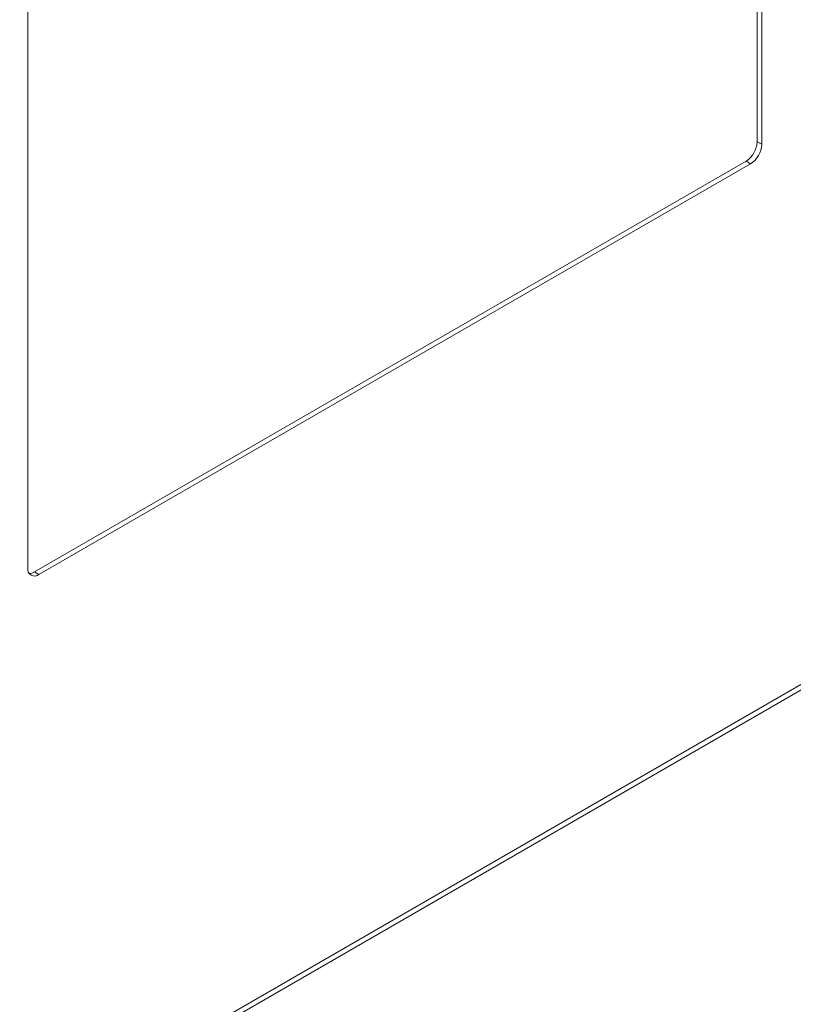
# Model space of a CAD drawing. Header units: millimetres. Extents: x -420 to 420, y -297 to 297.
# Tile 151 of 197: x 303 to 352, y 42 to 105. Entities that reach past the tile are written whole.
import ezdxf

# ---------------------------------------------------------------- set-up
doc = ezdxf.new("R2010")
doc.units = ezdxf.units.MM
doc.header["$MEASUREMENT"] = 0
doc.layers.add('layer 1', color=7, linetype='Continuous')

msp = doc.modelspace()

# ---------------------------------------------------------------- linework, layer by layer
at = {"layer": 'layer 1', "color": 7, "lineweight": 9}
for points in [[(349.6767, 97.1773), (349.6767, 97.1773), (349.6767, 171.008), (349.6767, 171.008)], [(349.9608, 97.0133), (349.9608, 97.0133), (349.9608, 170.8439), (349.9608, 170.8439)], [(303.4295, 143.9821), (303.4295, 143.9821), (303.4295, 70.1515), (303.4295, 70.1515)], [(348.9662, 95.9468), (349.3889, 96.2173), (349.6537, 96.676), (349.6767, 97.1773)], [(349.2503, 95.7829), (349.673, 96.053), (349.9378, 96.5121), (349.9608, 97.0133)], [(349.6767, 97.1773), (349.6767, 97.1773), (349.9608, 97.0133), (349.9608, 97.0133)], [(303.8559, 69.9051), (303.8559, 69.9051), (348.9662, 95.9468), (348.9662, 95.9468)], [(304.14, 69.7412), (304.14, 69.7412), (349.2503, 95.7829), (349.2503, 95.7829)], [(348.9662, 95.9468), (348.9662, 95.9468), (349.2503, 95.7829), (349.2503, 95.7829)], [(294.1846, 29.1294), (294.1846, 29.1294), (367.3063, 71.3418), (367.3063, 71.3418)], [(293.9171, 28.6354), (293.9171, 28.6354), (367.0981, 70.8818), (367.0981, 70.8818)], [(303.5162, 69.8089), (303.6363, 69.8071), (303.7545, 69.8407), (303.8559, 69.9051)], [(303.8559, 69.9051), (303.8559, 69.9051), (304.14, 69.7412), (304.14, 69.7412)]]:
    msp.add_open_spline(points, degree=3, dxfattribs=at)
msp.add_open_spline([(303.4295, 70.1515), (303.4004, 69.9715), (303.4856, 69.7924), (303.6434, 69.7012), (303.6434, 69.7012), (303.8011, 69.6102), (303.9988, 69.6261), (304.14, 69.7412)], degree=3, knots=[0, 0, 0, 0, 0.3333333, 0.3333333, 0.3333333, 0.3333333, 1, 1, 1, 1], dxfattribs=at)

doc.saveas('drawing.dxf')
